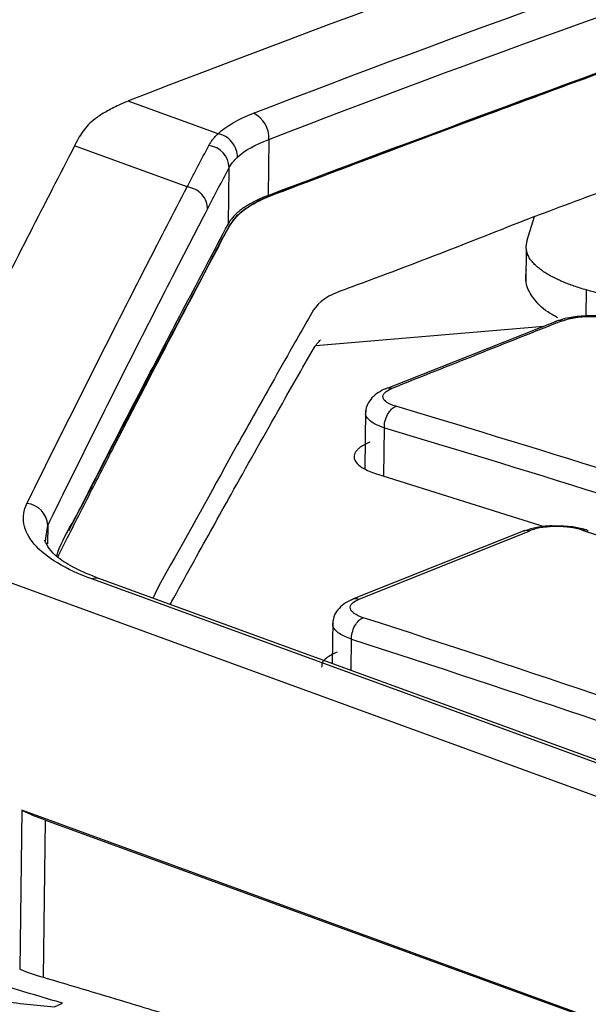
# Model space of a CAD drawing. Header units: millimetres. Extents: x -0.43 to 1.28, y -0.94 to 1.34.
# Tile 103 of 177: x 1.0248 to 1.0379, y -0.497 to -0.4744. Entities that reach past the tile are written whole.
import ezdxf

# ---------------------------------------------------------------- set-up
doc = ezdxf.new("R2010")
doc.units = ezdxf.units.MM

msp = doc.modelspace()

# ---------------------------------------------------------------- linework, layer by layer
at = {"color": 7, "linetype": 'Continuous', "lineweight": 25}
for p, q in [((1.027298, -0.476266), (1.027296, -0.476267)), ((1.029358, -0.47702), (1.027296, -0.476267)), ((1.030525, -0.47715), (1.030508, -0.478439)), ((1.028647, -0.478244), (1.026061, -0.4773)), ((1.029595, -0.479092), (1.029612, -0.4778)), ((1.036456, -0.479487), (1.036633, -0.478923)), ((1.036443, -0.479697), (1.036433, -0.480413)), ((1.031604, -0.481889), (1.03685, -0.481446)), ((1.037128, -0.481335), (1.033257, -0.482872)), ((1.037134, -0.481331), (1.037094, -0.481342)), ((1.03319, -0.482898), (1.033181, -0.482902)), ((1.032748, -0.483388), (1.032731, -0.484729)), ((1.033004, -0.48484), (1.036903, -0.486069)), ((1.025929, -0.486139), (1.025929, -0.486139)), ((1.036406, -0.486142), (1.03245, -0.487724)), ((1.032604, -0.487721), (1.036525, -0.486153)), ((1.025392, -0.486393), (1.025402, -0.48632)), ((1.023016, -0.486768), (1.058104, -0.499575)), ((1.056572, -0.498252), (1.026457, -0.48726)), ((1.056731, -0.498241), (1.026616, -0.487249)), ((1.031993, -0.488225), (1.03198, -0.489207)), ((1.024848, -0.492581), (1.0248, -0.496237)), ((1.056137, -0.504001), (1.024848, -0.492581)), ((1.025346, -0.496421), (1.025393, -0.492807)), ((1.025393, -0.492807), (1.055518, -0.503802)), ((1.025597, -0.497103), (1.025784, -0.497018))]:
    msp.add_line(p, q, dxfattribs=at)
at = {"color": 250, "linetype": 'Continuous', "lineweight": 25}
for p, q in [((1.037822, -0.480612), (1.037814, -0.481212)), ((1.033166, -0.484891), (1.033181, -0.483786)), ((1.025402, -0.48632), (1.025443, -0.486029)), ((1.025443, -0.486029), (1.025438, -0.486452)), ((1.032415, -0.489366), (1.032425, -0.488645))]:
    msp.add_line(p, q, dxfattribs=at)
at = {"color": 7, "linetype": 'Continuous', "lineweight": 25}
for centre, radius, start, end in [((1.029906, -0.477109), 0.0006204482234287, 356.219189, 64.705664), ((1.029094, -0.477809), 0.0005181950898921, 0.936119, 84.456896), ((1.024924, -0.486043), 0.0005191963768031, 1.587606, 85.477505)]:
    msp.add_arc(centre, radius, start, end, dxfattribs=at)
at = {"color": 250, "linetype": 'Continuous', "lineweight": 25}
msp.add_arc((1.02655, -0.487449), 0.0002101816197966, 71.54838, 116.15991, dxfattribs=at)
at = {"color": 7, "linetype": 'Continuous', "lineweight": 25}
for points, knots in [([(0.977941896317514, -0.4958930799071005), (0.9986082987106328, -0.484930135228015), (1.019310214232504, -0.475548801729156), (1.060527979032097, -0.4600658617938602), (1.081043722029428, -0.453964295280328), (1.101338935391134, -0.4495405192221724)], [0, 0, 0, 0, 0.5, 0.5, 1, 1, 1, 1]), ([(0.9728718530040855, -0.4943439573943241), (0.9739896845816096, -0.4937333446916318), (0.9751439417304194, -0.4931406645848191), (0.9788985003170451, -0.4911809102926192), (0.9815143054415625, -0.4898411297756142), (0.9996934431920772, -0.4807075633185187), (1.015204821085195, -0.4738199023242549), (1.030663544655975, -0.4678505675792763)], [0, 0, 0, 0, 0.0171550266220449, 0.0171550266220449, 0.056636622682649, 0.056636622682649, 0.2916997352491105, 0.2916997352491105, 0.2916997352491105, 0.2916997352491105]), ([(1.031571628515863, -0.4685823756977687), (1.021956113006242, -0.4723274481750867), (1.012324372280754, -0.4764271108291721), (0.9930494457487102, -0.485326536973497), (0.9834113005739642, -0.4901238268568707), (0.9737769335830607, -0.4952665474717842)], [0, 0, 0, 0, 0.5, 0.5, 1, 1, 1, 1]), ([(0.9758781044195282, -0.4948520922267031), (0.9805900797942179, -0.4923525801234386), (0.9853028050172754, -0.4899357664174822), (0.9947297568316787, -0.4852674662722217), (0.9994443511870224, -0.4830158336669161), (1.013582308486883, -0.4765128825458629), (1.023002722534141, -0.472512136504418), (1.032407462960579, -0.468850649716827)], [0, 0, 0, 0, 0.2500000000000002, 0.2500000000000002, 0.5000000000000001, 0.5000000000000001, 1, 1, 1, 1]), ([(0.9758783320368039, -0.4950246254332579), (0.9805903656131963, -0.4925266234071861), (0.9853031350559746, -0.490111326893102), (0.9947301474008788, -0.4854460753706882), (0.9994447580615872, -0.483195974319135), (1.013582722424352, -0.4766976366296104), (1.02300308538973, -0.472699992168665), (1.032407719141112, -0.4690416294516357)], [0, 0, 0, 0, 0.2500000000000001, 0.2500000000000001, 0.5000000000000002, 0.5000000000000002, 1, 1, 1, 1]), ([(1.025651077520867, -0.4867249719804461), (1.025670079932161, -0.4866694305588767), (1.025778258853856, -0.4863532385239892), (1.026122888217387, -0.4857962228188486), (1.027235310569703, -0.4835752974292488), (1.02843675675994, -0.4814123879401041), (1.029516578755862, -0.4793107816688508), (1.029918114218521, -0.4786537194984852), (1.031194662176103, -0.4782119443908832), (1.033501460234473, -0.4773270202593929), (1.0354539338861, -0.4766077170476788), (1.037008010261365, -0.4760351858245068)], [0, 0, 0, 0, 0.0135865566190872, 0.0773469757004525, 0.140320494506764, 0.567768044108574, 0.6226946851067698, 0.6775318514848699, 0.7326244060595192, 0.7871817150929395, 1, 1, 1, 1]), ([(1.025674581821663, -0.4867550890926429), (1.025737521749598, -0.4866302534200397), (1.025898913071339, -0.4863101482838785), (1.026160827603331, -0.4857936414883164), (1.026536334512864, -0.4850565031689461), (1.026996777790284, -0.4841586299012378), (1.027546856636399, -0.4830942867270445), (1.028117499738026, -0.4819971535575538), (1.028624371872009, -0.4810318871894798), (1.02905760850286, -0.4802037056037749), (1.02936741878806, -0.4796319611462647), (1.02959992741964, -0.479161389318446), (1.029789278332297, -0.4788818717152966), (1.030045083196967, -0.4787038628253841), (1.030223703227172, -0.4786010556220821), (1.030426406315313, -0.4785020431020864), (1.030735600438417, -0.4783817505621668), (1.031792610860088, -0.4779789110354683), (1.033437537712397, -0.4773625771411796), (1.035397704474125, -0.4766310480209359), (1.03653246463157, -0.476211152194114), (1.037008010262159, -0.4760351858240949)], [0, 0, 0, 0, 0.0302803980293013, 0.0776453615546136, 0.1262048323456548, 0.21118159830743, 0.2995583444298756, 0.3913356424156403, 0.4865139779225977, 0.5435038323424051, 0.6016552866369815, 0.6323818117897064, 0.6635476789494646, 0.6738261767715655, 0.6843929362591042, 0.6953144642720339, 0.7061968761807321, 0.727825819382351, 0.8424691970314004, 0.9339833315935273, 1, 1, 1, 1]), ([(1.027296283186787, -0.4762671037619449), (1.027237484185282, -0.4762918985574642), (1.027121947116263, -0.4763406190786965), (1.02696281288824, -0.4764162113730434), (1.026818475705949, -0.4764918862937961), (1.026689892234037, -0.4765678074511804), (1.026549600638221, -0.4766622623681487), (1.026406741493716, -0.4767816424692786), (1.026268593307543, -0.4769309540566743), (1.026202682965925, -0.4770374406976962), (1.026168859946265, -0.4770920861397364)], [0, 0, 0, 0, 0.1076864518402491, 0.2115984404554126, 0.31174984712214, 0.408222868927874, 0.501171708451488, 0.6584970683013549, 0.8247519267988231, 1, 1, 1, 1]), ([(1.029144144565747, -0.4772931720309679), (1.02915734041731, -0.4772696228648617), (1.029183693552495, -0.4772225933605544), (1.02923388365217, -0.4771535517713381), (1.02929101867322, -0.4770857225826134), (1.029335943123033, -0.4770417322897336), (1.029358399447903, -0.4770197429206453)], [0, 0, 0, 0, 0.2507927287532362, 0.500852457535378, 0.7504917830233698, 1, 1, 1, 1]), ([(1.029802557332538, -0.4775609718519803), (1.029804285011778, -0.4775066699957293), (1.029796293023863, -0.4774465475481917), (1.029755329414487, -0.4773258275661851), (1.029722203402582, -0.4772655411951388), (1.029635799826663, -0.4771602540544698), (1.02958280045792, -0.4771155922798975), (1.029471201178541, -0.477050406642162), (1.029412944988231, -0.4770298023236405), (1.029358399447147, -0.4770197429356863)], [0, 0, 0, 0, 0.25, 0.25, 0.5, 0.5, 0.75, 0.75, 1, 1, 1, 1]), ([(1.026060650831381, -0.4773003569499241), (1.0257172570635, -0.4779640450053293), (1.025373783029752, -0.4786298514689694), (1.024686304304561, -0.4799763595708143), (1.024342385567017, -0.4806547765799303), (1.023654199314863, -0.4820227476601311), (1.023309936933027, -0.4827121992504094), (1.022621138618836, -0.4841011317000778), (1.022276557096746, -0.4848026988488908), (1.021931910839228, -0.4855070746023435)], [0, 0, 0, 0, 0.25, 0.25, 0.5, 0.5, 0.75, 0.75, 1, 1, 1, 1]), ([(1.02864730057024, -0.4782444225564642), (1.028688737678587, -0.4781648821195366), (1.028771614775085, -0.4780057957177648), (1.028937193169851, -0.4776883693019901), (1.029061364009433, -0.477451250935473), (1.029144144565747, -0.4772931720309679)], [0, 0, 0, 0, 0.2499869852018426, 0.4999913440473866, 1, 1, 1, 1]), ([(1.02496515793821, -0.4855254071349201), (1.025579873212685, -0.4842767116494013), (1.026194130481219, -0.4830469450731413), (1.027114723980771, -0.4812265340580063), (1.027421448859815, -0.4806240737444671), (1.028034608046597, -0.4794274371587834), (1.02834096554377, -0.4788352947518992), (1.028647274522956, -0.4782444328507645)], [0, 0, 0, 0, 0.4999999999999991, 0.4999999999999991, 0.7499999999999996, 0.7499999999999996, 1, 1, 1, 1]), ([(1.029116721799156, -0.478751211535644), (1.029117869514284, -0.4786971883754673), (1.029108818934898, -0.4786381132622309), (1.029064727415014, -0.4785212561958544), (1.029029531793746, -0.4784637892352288), (1.028938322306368, -0.4783653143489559), (1.028882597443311, -0.4783246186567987), (1.028765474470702, -0.478267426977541), (1.028704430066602, -0.4782508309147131), (1.02864730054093, -0.4782444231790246)], [0, 0, 0, 0, 0.25, 0.25, 0.5, 0.5, 0.75, 0.75, 1, 1, 1, 1]), ([(1.030508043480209, -0.4784390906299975), (1.0304616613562, -0.4784574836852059), (1.030369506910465, -0.4784940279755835), (1.030242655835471, -0.4785521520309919), (1.030125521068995, -0.4786121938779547), (1.030018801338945, -0.4786744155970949), (1.029922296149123, -0.4787387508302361), (1.029836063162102, -0.4788052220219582), (1.029760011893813, -0.4788738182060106), (1.02969438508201, -0.4789445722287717), (1.029638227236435, -0.4790173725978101), (1.02960961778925, -0.4790672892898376), (1.029595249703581, -0.4790923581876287)], [0, 0, 0, 0, 0.1027617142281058, 0.204172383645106, 0.3044988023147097, 0.4040158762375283, 0.5030046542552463, 0.6017501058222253, 0.7005387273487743, 0.7996560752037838, 0.8993843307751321, 1, 1, 1, 1]), ([(1.02544321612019, -0.4860286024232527), (1.026056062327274, -0.4847804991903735), (1.02666858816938, -0.4835513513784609), (1.027586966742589, -0.481731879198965), (1.027893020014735, -0.4811297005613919), (1.028504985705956, -0.4799336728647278), (1.028810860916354, -0.4793418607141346), (1.029116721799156, -0.478751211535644)], [0, 0, 0, 0, 0.5000000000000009, 0.5000000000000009, 0.7500000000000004, 0.7500000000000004, 1, 1, 1, 1]), ([(1.036632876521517, -0.478922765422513), (1.035265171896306, -0.4794644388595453), (1.033727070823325, -0.4800735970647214), (1.031673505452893, -0.4808182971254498), (1.031439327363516, -0.4812805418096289), (1.031071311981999, -0.4819077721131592), (1.030528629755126, -0.482876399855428), (1.029565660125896, -0.4845722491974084), (1.028702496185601, -0.4861924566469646), (1.028012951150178, -0.4873736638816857), (1.027896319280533, -0.4876318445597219), (1.027863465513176, -0.4877045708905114)], [0, 0, 0, 0, 0.2302003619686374, 0.2588800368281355, 0.3161935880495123, 0.3743060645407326, 0.4656246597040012, 0.6286917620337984, 0.9198833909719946, 0.9774321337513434, 1, 1, 1, 1]), ([(1.025929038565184, -0.4861537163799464), (1.026111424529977, -0.4857928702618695), (1.026674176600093, -0.4846794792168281), (1.027896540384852, -0.4823136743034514), (1.028935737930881, -0.4803430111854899), (1.029595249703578, -0.4790923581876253)], [0, 0, 0, 0, 0.1490756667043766, 0.4599731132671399, 1, 1, 1, 1]), ([(1.03717581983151, -0.4803777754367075), (1.037140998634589, -0.4803611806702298), (1.037068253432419, -0.4803265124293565), (1.036964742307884, -0.4802703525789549), (1.036862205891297, -0.4802082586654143), (1.036763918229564, -0.4801397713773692), (1.036672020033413, -0.4800644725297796), (1.036590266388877, -0.4799819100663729), (1.036520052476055, -0.4798924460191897), (1.036489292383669, -0.479830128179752), (1.036473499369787, -0.4797981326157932)], [0, 0, 0, 0, 0.095627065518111, 0.1997751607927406, 0.3118255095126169, 0.4319384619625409, 0.56058630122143, 0.698456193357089, 0.8451797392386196, 1, 1, 1, 1]), ([(1.037165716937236, -0.4812513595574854), (1.037087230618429, -0.4812077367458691), (1.036844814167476, -0.4810730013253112), (1.036594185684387, -0.480809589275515), (1.036410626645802, -0.4804787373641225), (1.036434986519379, -0.4802547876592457), (1.036447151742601, -0.4801429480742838)], [0, 0, 0, 0, 0.1374464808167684, 0.4245235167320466, 0.7126093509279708, 1, 1, 1, 1]), ([(1.037822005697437, -0.4806122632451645), (1.037773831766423, -0.4805980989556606), (1.03767767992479, -0.480569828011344), (1.037541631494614, -0.4805247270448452), (1.037412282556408, -0.4804777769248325), (1.037289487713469, -0.4804289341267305), (1.037213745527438, -0.4803948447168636), (1.03717581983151, -0.4803777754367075)], [0, 0, 0, 0, 0.2007021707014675, 0.4005876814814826, 0.6001228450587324, 0.799773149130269, 1, 1, 1, 1]), ([(1.081258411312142, -0.496465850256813), (1.080759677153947, -0.4962451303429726), (1.079762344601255, -0.495803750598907), (1.078265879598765, -0.4951518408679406), (1.076769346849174, -0.494507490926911), (1.075272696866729, -0.4938714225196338), (1.073775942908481, -0.49324344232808), (1.072279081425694, -0.4926236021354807), (1.070782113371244, -0.4920118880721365), (1.069285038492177, -0.491408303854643), (1.067787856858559, -0.4908128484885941), (1.066290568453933, -0.4902255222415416), (1.064793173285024, -0.4896463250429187), (1.063295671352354, -0.4890752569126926), (1.061798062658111, -0.488512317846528), (1.060300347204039, -0.487957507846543), (1.058802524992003, -0.4874108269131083), (1.057304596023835, -0.4868722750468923), (1.055806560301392, -0.4863418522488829), (1.054308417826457, -0.4858195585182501), (1.052810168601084, -0.4853053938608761), (1.051311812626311, -0.484799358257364), (1.049813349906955, -0.4843014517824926), (1.048314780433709, -0.4838116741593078), (1.046816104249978, -0.4833300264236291), (1.045317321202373, -0.4828565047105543), (1.043818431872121, -0.4823911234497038), (1.042319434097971, -0.4819338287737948), (1.040820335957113, -0.4814848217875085), (1.039321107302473, -0.4810433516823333), (1.03832175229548, -0.4807559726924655), (1.037822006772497, -0.4806122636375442)], [0, 0, 0, 0, 0.0345266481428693, 0.0690438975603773, 0.1035524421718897, 0.1380529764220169, 0.1725461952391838, 0.2070327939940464, 0.2415134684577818, 0.2759889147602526, 0.3104598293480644, 0.3449269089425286, 0.3793908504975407, 0.4138523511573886, 0.4483121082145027, 0.482770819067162, 0.5172291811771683, 0.5516878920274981, 0.5861476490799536, 0.6206091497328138, 0.6550730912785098, 0.6895401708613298, 0.7240110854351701, 0.758486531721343, 0.7929672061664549, 0.82745380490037, 0.8619470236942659, 0.8964475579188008, 0.9309561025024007, 0.9654733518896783, 1, 1, 1, 1]), ([(1.037805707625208, -0.4812124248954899), (1.037673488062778, -0.4812205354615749), (1.037439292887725, -0.4812349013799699), (1.0372655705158, -0.4812911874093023), (1.037189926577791, -0.4813156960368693)], [0, 0, 0, 0, 0.5645699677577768, 1, 1, 1, 1]), ([(1.037276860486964, -0.4813208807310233), (1.037293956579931, -0.481314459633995), (1.037322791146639, -0.4813036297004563), (1.037369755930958, -0.4812893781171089), (1.037426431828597, -0.4812740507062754), (1.037497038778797, -0.4812585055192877), (1.037667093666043, -0.4812296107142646), (1.03783931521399, -0.4812179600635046), (1.037992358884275, -0.4812213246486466), (1.038028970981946, -0.4812227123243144), (1.038063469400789, -0.4812245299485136), (1.038130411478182, -0.4812288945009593), (1.0382323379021, -0.4812392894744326), (1.038334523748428, -0.4812564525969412), (1.03841463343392, -0.4812738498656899), (1.038451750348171, -0.4812841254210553), (1.038474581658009, -0.4812904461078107)], [0, 0, 0, 0, 0.057271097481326, 0.0965944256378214, 0.1415092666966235, 0.2202343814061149, 0.2853458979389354, 0.569862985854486, 0.5984488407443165, 0.6316433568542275, 0.6529734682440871, 0.6772564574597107, 0.7855383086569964, 0.8920291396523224, 0.9335850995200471, 1, 1, 1, 1]), ([(1.038618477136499, -0.4812958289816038), (1.038501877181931, -0.4812698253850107), (1.03826888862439, -0.4812178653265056), (1.0379601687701, -0.4811963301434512), (1.037815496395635, -0.4812114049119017), (1.037805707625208, -0.4812124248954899)], [0, 0, 0, 0, 0.4829453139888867, 0.9650152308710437, 1, 1, 1, 1]), ([(1.031603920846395, -0.4818891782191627), (1.031616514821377, -0.4818728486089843), (1.031640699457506, -0.4818414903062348), (1.031678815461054, -0.481798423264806), (1.03170514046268, -0.4817729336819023), (1.031716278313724, -0.4817621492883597)], [0, 0, 0, 0, 0.3853145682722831, 0.7399325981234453, 1, 1, 1, 1]), ([(1.028255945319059, -0.4878478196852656), (1.028284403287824, -0.487795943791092), (1.028470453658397, -0.4874567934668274), (1.028937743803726, -0.4866113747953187), (1.029734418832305, -0.4851771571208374), (1.030513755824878, -0.4837906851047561), (1.031152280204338, -0.4826643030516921), (1.03143313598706, -0.4821721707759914), (1.031573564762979, -0.4819261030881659)], [0, 0, 0, 0, 0.0257063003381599, 0.1680607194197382, 0.4222627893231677, 0.7457928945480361, 0.8728956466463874, 1, 1, 1, 1]), ([(1.033179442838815, -0.4828954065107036), (1.033118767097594, -0.4829275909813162), (1.032994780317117, -0.4829933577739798), (1.032857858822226, -0.4831286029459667), (1.032765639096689, -0.4832819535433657), (1.032753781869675, -0.4833885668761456), (1.032747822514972, -0.483442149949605)], [0, 0, 0, 0, 0.2385788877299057, 0.487519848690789, 0.7424312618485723, 1, 1, 1, 1]), ([(1.03344239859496, -0.4832889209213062), (1.033273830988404, -0.4832388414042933), (1.033166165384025, -0.4831653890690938), (1.03313342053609, -0.4830137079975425), (1.033207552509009, -0.4829359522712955), (1.033353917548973, -0.4828778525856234)], [0, 0, 0, 0, 0.5, 0.5, 1, 1, 1, 1]), ([(1.033180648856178, -0.4837857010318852), (1.033179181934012, -0.4837410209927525), (1.03318350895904, -0.4836898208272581), (1.033207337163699, -0.4835838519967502), (1.033227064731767, -0.4835291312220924), (1.033278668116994, -0.4834311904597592), (1.033310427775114, -0.4833881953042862), (1.033376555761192, -0.4833234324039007), (1.033410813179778, -0.4833014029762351), (1.033442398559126, -0.4832889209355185)], [0, 0, 0, 0, 0.25, 0.25, 0.5, 0.5, 0.75, 0.75, 1, 1, 1, 1]), ([(1.032849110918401, -0.4841158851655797), (1.032824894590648, -0.4841259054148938), (1.032774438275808, -0.4841467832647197), (1.032705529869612, -0.4841817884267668), (1.032640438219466, -0.4842213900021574), (1.032582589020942, -0.4842659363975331), (1.032534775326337, -0.4843153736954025), (1.03250029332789, -0.4843695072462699), (1.032482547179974, -0.4844279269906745), (1.032486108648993, -0.4845200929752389), (1.032560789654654, -0.4846316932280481), (1.032728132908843, -0.4847372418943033), (1.032880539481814, -0.4847998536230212), (1.032971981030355, -0.4848293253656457), (1.033004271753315, -0.4848397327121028)], [0, 0, 0, 0, 0.0484251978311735, 0.1008970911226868, 0.1574162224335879, 0.217982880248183, 0.2825971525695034, 0.351258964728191, 0.4239681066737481, 0.5007242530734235, 0.6946083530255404, 0.8425660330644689, 0.9444053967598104, 1, 1, 1, 1]), ([(1.026456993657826, -0.4872600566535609), (1.026155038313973, -0.4871498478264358), (1.025892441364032, -0.4870270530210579), (1.025443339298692, -0.4867547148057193), (1.025265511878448, -0.4866102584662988), (1.025003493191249, -0.4863050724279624), (1.024923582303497, -0.4861487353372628), (1.024866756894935, -0.4858332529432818), (1.02489008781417, -0.4856779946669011), (1.02496515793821, -0.4855254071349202)], [0, 0, 0, 0, 0.25, 0.25, 0.5, 0.5, 0.75, 0.75, 1, 1, 1, 1]), ([(1.037090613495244, -0.486041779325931), (1.037089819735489, -0.4860417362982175), (1.036949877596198, -0.4860341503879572), (1.036695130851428, -0.4860654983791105), (1.03650934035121, -0.4861215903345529), (1.036429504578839, -0.4861456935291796)], [0, 0, 0, 0, 0.0032426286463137, 0.5716848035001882, 0.9999999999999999, 0.9999999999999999, 0.9999999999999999, 0.9999999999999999]), ([(1.037724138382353, -0.4861328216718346), (1.037698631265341, -0.4861250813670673), (1.037648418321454, -0.4861098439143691), (1.037566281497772, -0.4860909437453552), (1.03748098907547, -0.4860755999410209), (1.037392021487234, -0.4860640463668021), (1.037299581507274, -0.4860562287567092), (1.037203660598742, -0.4860521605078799), (1.037082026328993, -0.4860517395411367), (1.036938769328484, -0.486058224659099), (1.036782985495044, -0.4860775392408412), (1.036641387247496, -0.4861077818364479), (1.036564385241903, -0.4861357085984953), (1.036525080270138, -0.4861499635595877)], [0, 0, 0, 0, 0.0738253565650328, 0.1453315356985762, 0.2154158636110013, 0.2850306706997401, 0.3551474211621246, 0.426717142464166, 0.5006348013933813, 0.6278659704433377, 0.7500945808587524, 0.8724380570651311, 0.9999999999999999, 0.9999999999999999, 0.9999999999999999, 0.9999999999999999]), ([(1.037797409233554, -0.4861264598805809), (1.037702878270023, -0.4861023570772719), (1.037491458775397, -0.4860484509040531), (1.037233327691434, -0.4860441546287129), (1.037090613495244, -0.4860417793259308)], [0, 0, 0, 0, 0.4471251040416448, 1, 1, 1, 1]), ([(1.037724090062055, -0.48613628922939), (1.037756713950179, -0.4861265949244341), (1.037809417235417, -0.4861109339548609), (1.037850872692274, -0.486138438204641), (1.037866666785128, -0.486148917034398)], [0, 0, 0, 0, 0.6190105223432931, 1, 1, 1, 1]), ([(1.026610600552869, -0.487247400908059), (1.026421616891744, -0.4871700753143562), (1.026040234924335, -0.4870140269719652), (1.025524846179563, -0.4866826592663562), (1.025433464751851, -0.4864940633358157), (1.025372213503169, -0.4863676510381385)], [0, 0, 0, 0, 0.2446371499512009, 0.4936945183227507, 1, 1, 1, 1]), ([(1.032424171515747, -0.4877363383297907), (1.032363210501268, -0.4877687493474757), (1.03223873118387, -0.4878349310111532), (1.032101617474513, -0.48797167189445), (1.032009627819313, -0.4881266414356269), (1.031997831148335, -0.4882344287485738), (1.031991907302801, -0.4882885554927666)], [0, 0, 0, 0, 0.2391648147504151, 0.4883624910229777, 0.7430748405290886, 0.9999999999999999, 0.9999999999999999, 0.9999999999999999, 0.9999999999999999]), ([(1.032691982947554, -0.4881500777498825), (1.032523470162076, -0.488095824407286), (1.032415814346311, -0.4880179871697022), (1.032383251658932, -0.4878597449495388), (1.032457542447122, -0.4877798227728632), (1.032603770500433, -0.4877213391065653)], [0, 0, 0, 0, 0.5, 0.5, 1, 1, 1, 1]), ([(1.032424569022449, -0.4886447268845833), (1.032423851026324, -0.4886003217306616), (1.032428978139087, -0.4885494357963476), (1.032454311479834, -0.4884440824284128), (1.032474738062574, -0.488389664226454), (1.032527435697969, -0.488292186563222), (1.032559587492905, -0.4882493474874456), (1.032626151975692, -0.4881847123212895), (1.032660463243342, -0.4881626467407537), (1.032691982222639, -0.4881500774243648)], [0, 0, 0, 0, 0.25, 0.25, 0.5, 0.5, 0.75, 0.75, 1, 1, 1, 1]), ([(1.032093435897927, -0.4889438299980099), (1.032003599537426, -0.4889872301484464), (1.031850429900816, -0.4890612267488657), (1.031742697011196, -0.4891821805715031), (1.031740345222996, -0.4892532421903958), (1.031739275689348, -0.4892855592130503)], [0, 0, 0, 0, 0.4361069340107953, 0.7435557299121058, 1, 1, 1, 1]), ([(1.025784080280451, -0.4970179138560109), (1.025389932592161, -0.4969004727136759), (1.02460135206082, -0.496665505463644), (1.023418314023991, -0.4963209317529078), (1.022629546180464, -0.496096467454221), (1.022235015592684, -0.4959841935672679)], [0, 0, 0, 0, 0.3330900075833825, 0.6664209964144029, 1, 1, 1, 1]), ([(1.025345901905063, -0.4964211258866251), (1.02580231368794, -0.4965564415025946), (1.026715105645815, -0.4968270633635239), (1.028084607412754, -0.4972442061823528), (1.0294542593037, -0.4976695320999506), (1.030824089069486, -0.4981038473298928), (1.032194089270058, -0.4985469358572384), (1.03356426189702, -0.4989988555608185), (1.034934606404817, -0.4994595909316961), (1.036305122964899, -0.4999291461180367), (1.037675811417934, -0.5004075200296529), (1.03904667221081, -0.5008947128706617), (1.040798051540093, -0.5015283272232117), (1.042929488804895, -0.5023187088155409), (1.045440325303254, -0.503279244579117), (1.04794987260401, -0.5042685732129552), (1.050458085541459, -0.5052873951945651), (1.052965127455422, -0.5063330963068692), (1.054635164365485, -0.5070545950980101), (1.055470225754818, -0.5074153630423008)], [0, 0, 0, 0, 0.0454592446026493, 0.0909153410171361, 0.1363695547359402, 0.1818231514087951, 0.2272773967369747, 0.2727335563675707, 0.3181928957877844, 0.363656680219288, 0.4091261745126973, 0.4546026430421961, 0.5000873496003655, 0.5834366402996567, 0.6667633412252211, 0.7500752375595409, 0.8333801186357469, 0.9166857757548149, 1, 1, 1, 1]), ([(1.023071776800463, -0.4968444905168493), (1.023492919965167, -0.4968865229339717), (1.024334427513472, -0.4969705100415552), (1.025176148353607, -0.4970590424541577), (1.025596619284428, -0.4971032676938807)], [0, 0, 0, 0, 0.5004627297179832, 0.9999999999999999, 0.9999999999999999, 0.9999999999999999, 0.9999999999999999])]:
    msp.add_open_spline(points, degree=3, knots=knots, dxfattribs=at)
for points in [[(1.056982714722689, -0.4663295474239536), (1.047137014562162, -0.4690664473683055), (1.037229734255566, -0.4724059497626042), (1.027297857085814, -0.4762664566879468)], [(1.030170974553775, -0.476547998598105), (1.039761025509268, -0.4728542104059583), (1.049327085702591, -0.4696490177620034), (1.058835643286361, -0.4670058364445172)], [(1.030524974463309, -0.4771498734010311), (1.040107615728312, -0.4734589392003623), (1.049665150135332, -0.4702566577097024), (1.059164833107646, -0.4676159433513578)], [(0.9737761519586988, -0.4946740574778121), (0.9930064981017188, -0.4844731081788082), (1.01232357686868, -0.4756141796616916), (1.031571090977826, -0.4681818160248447)], [(1.03050804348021, -0.4784390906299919), (1.033816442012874, -0.4771841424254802), (1.037397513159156, -0.4758548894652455), (1.041251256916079, -0.4744513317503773)], [(1.037008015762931, -0.4760351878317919), (1.038395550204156, -0.4755225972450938), (1.039822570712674, -0.474999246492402), (1.041289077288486, -0.4744651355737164)], [(1.029358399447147, -0.4770197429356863), (1.029548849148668, -0.4768405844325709), (1.029819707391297, -0.4766832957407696), (1.030170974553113, -0.4765479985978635)], [(1.026168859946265, -0.4770920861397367), (1.026141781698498, -0.4771441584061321), (1.026105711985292, -0.4772135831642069), (1.026060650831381, -0.4773003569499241)], [(1.029802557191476, -0.4775609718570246), (1.029971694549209, -0.477404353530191), (1.030213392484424, -0.4772669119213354), (1.030524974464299, -0.4771498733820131)], [(1.029612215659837, -0.4778004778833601), (1.029656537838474, -0.4777169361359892), (1.029720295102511, -0.4776371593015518), (1.029802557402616, -0.4775609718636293)], [(1.029116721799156, -0.4787512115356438), (1.029281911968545, -0.4784331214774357), (1.029447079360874, -0.4781160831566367), (1.029612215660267, -0.4778004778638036)], [(1.036631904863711, -0.4789231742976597), (1.037254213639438, -0.4786889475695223), (1.037876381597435, -0.4784571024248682), (1.038498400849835, -0.4782277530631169)], [(1.036455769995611, -0.4794867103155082), (1.036423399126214, -0.4795905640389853), (1.036429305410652, -0.4796943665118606), (1.036473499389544, -0.479798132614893)], [(1.037276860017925, -0.4813206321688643), (1.035971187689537, -0.4818373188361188), (1.034661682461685, -0.4823590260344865), (1.033353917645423, -0.4828778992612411)], [(1.031573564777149, -0.4819261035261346), (1.031583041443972, -0.4819137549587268), (1.031593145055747, -0.4819014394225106), (1.031603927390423, -0.4818891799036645)], [(1.044045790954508, -0.4866331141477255), (1.040509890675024, -0.4854532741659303), (1.03697542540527, -0.4843385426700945), (1.033442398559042, -0.4832889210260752)], [(1.03318064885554, -0.4837857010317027), (1.036710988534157, -0.4848342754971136), (1.040242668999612, -0.4859479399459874), (1.04377568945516, -0.4871266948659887)], [(1.037724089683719, -0.4861362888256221), (1.041509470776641, -0.4873480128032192), (1.045295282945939, -0.4886327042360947), (1.049081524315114, -0.4899903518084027)], [(1.044048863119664, -0.492015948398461), (1.040262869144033, -0.4906573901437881), (1.036477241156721, -0.489368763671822), (1.032691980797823, -0.4881500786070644)], [(1.032424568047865, -0.4886447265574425), (1.036207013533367, -0.4898623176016), (1.039989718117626, -0.4911498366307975), (1.043772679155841, -0.4925072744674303)], [(1.024848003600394, -0.4925811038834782), (1.025017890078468, -0.4926608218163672), (1.025201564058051, -0.4927355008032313), (1.025393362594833, -0.4928072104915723)], [(1.024799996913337, -0.4962365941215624), (1.024970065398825, -0.4963024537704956), (1.025153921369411, -0.496363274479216), (1.025345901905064, -0.4964211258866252)]]:
    msp.add_open_spline(points, degree=3, dxfattribs=at)
at = {"color": 250, "linetype": 'Continuous', "lineweight": 25}
for points, knots in [([(1.037104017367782, -0.481345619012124), (1.037124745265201, -0.4813327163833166), (1.037175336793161, -0.4813012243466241), (1.03723862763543, -0.4813138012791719), (1.037275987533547, -0.4813212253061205)], [0, 0, 0, 0, 0.4097108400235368, 1, 1, 1, 1]), ([(1.033353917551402, -0.4828778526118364), (1.033316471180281, -0.482870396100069), (1.033253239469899, -0.482857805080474), (1.033202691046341, -0.4828891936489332), (1.033182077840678, -0.48290199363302)], [0, 0, 0, 0, 0.5922087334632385, 1, 1, 1, 1]), ([(1.033180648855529, -0.4837857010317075), (1.033089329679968, -0.4837512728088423), (1.032934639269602, -0.4836929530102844), (1.032802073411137, -0.4835827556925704), (1.032743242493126, -0.4834989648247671), (1.032753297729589, -0.48344734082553), (1.032755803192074, -0.4834344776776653)], [0, 0, 0, 0, 0.3586007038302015, 0.6074528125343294, 0.9021890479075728, 1, 1, 1, 1]), ([(1.036374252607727, -0.4861619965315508), (1.036386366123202, -0.4861551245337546), (1.036430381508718, -0.4861301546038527), (1.036485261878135, -0.486143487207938), (1.036525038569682, -0.4861531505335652)], [0, 0, 0, 0, 0.2752109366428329, 1, 1, 1, 1]), ([(1.032426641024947, -0.4877425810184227), (1.032447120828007, -0.4877301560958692), (1.03249921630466, -0.4876985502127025), (1.032564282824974, -0.4877127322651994), (1.032603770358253, -0.4877213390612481)], [0, 0, 0, 0, 0.393120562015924, 1, 1, 1, 1]), ([(1.032424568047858, -0.4886447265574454), (1.032324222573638, -0.4886043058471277), (1.032163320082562, -0.4885394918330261), (1.032040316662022, -0.4884240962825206), (1.031986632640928, -0.4883429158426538), (1.031998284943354, -0.4882940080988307), (1.032001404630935, -0.4882809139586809)], [0, 0, 0, 0, 0.3968255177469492, 0.6363038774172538, 0.9026271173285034, 1, 1, 1, 1])]:
    msp.add_open_spline(points, degree=3, knots=knots, dxfattribs=at)

doc.saveas('drawing.dxf')
